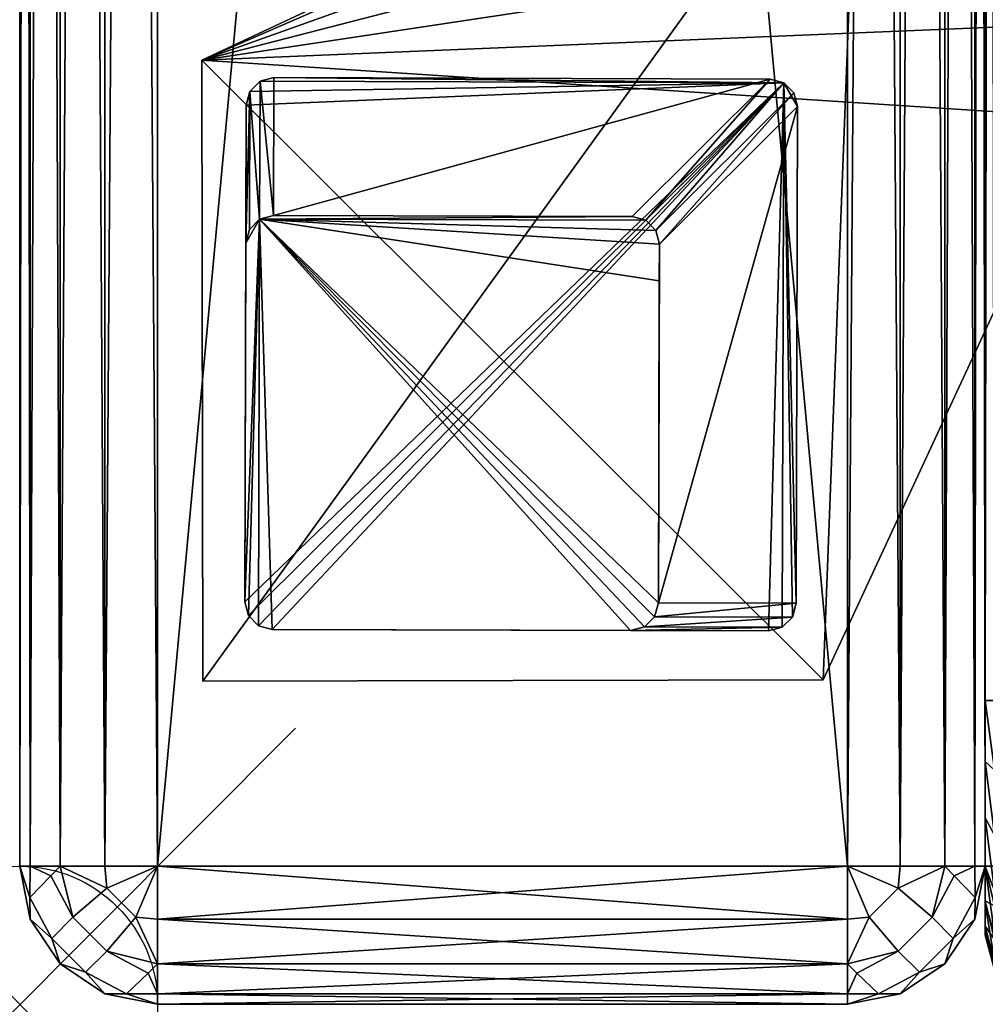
# Model space of a CAD drawing. Header units: inches. Extents: x 0 to 53, y -28.1 to 0.
# Tile 1 of 256: x 0 to 3.5, y -28 to -24.4. Entities that reach past the tile are written whole.
import ezdxf

# ---------------------------------------------------------------- set-up
doc = ezdxf.new("R2010")
doc.units = ezdxf.units.IN
doc.header["$LTSCALE"] = 0.03937
doc.header["$MEASUREMENT"] = 0
doc.header["$PDMODE"] = 35
doc.header["$PDSIZE"] = 1
for name, color, linetype in [('A-FURN-3-NODE', 7, 'Continuous'), ('A-FURN-3-ST', 151, 'Continuous'), ('A-FURN-3-ST-ARM', 165, 'Continuous'), ('A-FURN-3-ST-LG', 252, 'Continuous'), ('A-FURN-3-ST-LGHW', 32, 'Continuous')]:
    doc.layers.add(name, color=color, linetype=linetype)

msp = doc.modelspace()

# ---------------------------------------------------------------- linework, layer by layer
at = {"layer": 'A-FURN-3-NODE'}
msp.add_point((0, -28.01), dxfattribs=at)

# ---------------------------------------------------------------- meshes
at = {"layer": 'A-FURN-3-ST'}
mesh = msp.add_polyface(dxfattribs=at)
corners = [(3.5335, -4.8504, 5.125), (3.5335, -27.51, 5.125), (3.5, -4.8504, 5.25), (3.5, -4.6338, 5.3751), (3.5, -4.6004, 5.5002), (3.5335, -4.5038, 5.3567), (3.5335, -4.4754, 5.5003), (3.625, -4.3839, 5.5004), (3.625, -4.6718, 5.069), (3.5335, -4.7068, 5.1536), (3.5335, -4.5851, 5.2349), (3.625, -4.5204, 5.1703), (3.625, -4.4193, 5.3217), (3.5, -4.7253, 5.2835), (3.5, -4.6092, 16.9007), (3.5335, -4.4842, 16.9008), (3.5, -5.4592, 17.75), (3.5335, -5.4592, 17.875), (3.5, -5.2393, 17.7211), (3.5335, -5.2069, 17.8418), (3.5, -5.0343, 17.6362), (3.5335, -4.9719, 17.7445), (3.5, -4.8583, 17.5013), (3.5335, -4.77, 17.5897), (3.5, -4.7233, 17.3254), (3.5335, -4.615, 17.3879), (3.5, -4.6383, 17.1205), (3.5335, -4.5175, 17.153), (3.625, -4.4292, 17.1767), (3.625, -5.4592, 17.9665), (3.625, -5.1833, 17.9302), (3.625, -4.9261, 17.8238), (3.625, -4.7053, 17.6544), (3.5, -26.91, 17.75), (3.5335, -26.91, 17.875), (3.5, -27.51, 5.25), (3.5, -27.76, 5.5), (3.5, -27.76, 16.9)]
mesh.append_faces([[corners[k] for k in face] for face in [(0, 1, 2), (3, 4, 5), (5, 4, 6), (5, 6, 7), (8, 0, 9), (8, 9, 10, 11), (11, 10, 5, 12), (0, 2, 9), (9, 2, 13), (9, 13, 10), (10, 13, 3), (10, 3, 5), (4, 14, 6), (6, 14, 15), (6, 15, 7), (16, 17, 18), (18, 17, 19), (18, 19, 20), (20, 19, 21), (20, 21, 22), (22, 21, 23), (22, 23, 24), (24, 23, 25), (24, 25, 26), (26, 25, 27), (26, 27, 14), (14, 27, 15), (15, 27, 28), (17, 29, 19), (19, 30, 31, 21), (21, 31, 32, 23), (16, 33, 17), (17, 34, 29), (35, 4, 2), (2, 4, 3), (2, 3, 13), (4, 36, 14), (14, 37, 16), (18, 20, 16), (16, 20, 22), (16, 22, 24), (24, 26, 16), (16, 26, 14)]])
mesh = msp.add_polyface(dxfattribs=at)
corners = [(3.5335, -4.8504, 5.125), (3.625, -27.51, 5.0335), (3.5335, -27.51, 5.125), (3.5, -4.8504, 5.25), (3.5, -27.51, 5.25), (3.5335, -27.6535, 5.1535), (3.5, -27.635, 5.2835), (3.5335, -27.7752, 5.2348), (3.5, -27.7265, 5.375), (3.5335, -27.8565, 5.3565), (3.5, -27.76, 5.5), (3.5335, -27.885, 5.5), (3.625, -27.941, 5.3215), (3.625, -27.8399, 5.1701), (3.625, -27.6885, 5.069), (3.625, -27.9765, 16.9), (3.5335, -27.885, 16.9), (3.5, -27.76, 16.9), (3.5335, -27.8518, 17.1523), (3.5, -27.731, 17.12), (3.625, -27.186, 17.9302), (3.5335, -26.91, 17.875), (3.5335, -27.1624, 17.8418), (3.5335, -27.3975, 17.7444), (3.625, -27.4433, 17.8236), (3.5335, -27.5994, 17.5894), (3.625, -27.6641, 17.6541), (3.5, -26.91, 17.75), (3.5, -27.13, 17.721), (3.5, -27.335, 17.6361), (3.5, -27.511, 17.501), (3.5335, -27.7544, 17.3875), (3.5, -27.6461, 17.325), (3.5335, -5.4592, 17.875), (3.5, -4.6004, 5.5002), (3.5, -4.6092, 16.9007), (3.5, -5.4592, 17.75)]
mesh.append_faces([[corners[k] for k in face] for face in [(0, 1, 2), (3, 2, 4), (1, 5, 2), (2, 5, 4), (4, 5, 6), (6, 5, 7), (6, 7, 8), (8, 7, 9), (8, 9, 10), (10, 9, 11), (11, 9, 12), (13, 12, 9, 7), (13, 7, 5, 14), (11, 15, 16), (11, 16, 10), (10, 16, 17), (15, 18, 16), (16, 18, 19), (16, 19, 17), (20, 21, 22), (20, 22, 23, 24), (24, 23, 25, 26), (21, 27, 22), (22, 27, 28), (22, 28, 23), (23, 28, 29), (23, 29, 25), (25, 29, 30), (25, 30, 31), (31, 30, 32), (31, 32, 18), (18, 32, 19), (33, 27, 21), (6, 8, 4), (4, 8, 10), (4, 10, 34), (35, 10, 17), (36, 17, 27), (27, 17, 19), (27, 19, 32), (32, 30, 27), (27, 30, 29), (27, 29, 28)]])
at = {"layer": 'A-FURN-3-ST-ARM'}
mesh = msp.add_polyface(dxfattribs=at)
corners = [(3.1913, -27.51, 5.0381), (3, -0.5, 5), (3.1913, -0.5, 5.0381), (3.3536, -27.51, 5.1464), (3.3536, -0.5, 5.1464), (3.4619, -27.51, 5.3087), (3.4619, -0.5, 5.3087), (3.5, -27.51, 5.5), (3.5, -0.5, 5.5), (0.5, -0.5, 5), (0.5, -27.51, 5), (0.3087, -0.5, 5.0381), (0.3087, -27.51, 5.0381), (0.1464, -0.5, 5.1464), (0.1464, -27.51, 5.1464), (0.0381, -0.5, 5.3087), (0.0381, -27.51, 5.3087), (0, -0.5, 5.5), (3, -0.3087, 5.0381), (0.117, -0.3131, 5.2386), (0.2386, -0.3131, 5.117), (0.387, -0.3475, 5.0374), (0.0374, -0.3475, 5.387), (3.4581, -0.4212, 5.3158), (3.1525, -0.387, 5.0374), (3.3143, -0.4659, 5.1126), (3.5, -27.51, 20.5), (3.5, -0.5, 20.5), (3, -0.5, 21), (3, -27.51, 21), (3.1913, -0.5, 20.9619), (3.1913, -27.51, 20.9619), (3.3536, -0.5, 20.8536), (3.3536, -27.51, 20.8536), (3.4619, -0.5, 20.6913), (3.4619, -27.51, 20.6913), (3.1525, -0.387, 20.9626), (3.3143, -0.4659, 20.8874), (3.4581, -0.4212, 20.6842), (0.3087, -27.51, 20.9619), (0.5, -0.5, 21), (0.3087, -0.5, 20.9619), (0.1464, -27.51, 20.8536), (0.1464, -0.5, 20.8536), (0.0381, -27.51, 20.6913), (0.0381, -0.5, 20.6913), (0, -27.51, 20.5), (0, -0.5, 20.5), (0.0374, -0.3475, 20.613), (0.117, -0.3131, 20.7614), (0.2386, -0.3131, 20.883), (0.387, -0.3475, 20.9626), (0, -27.51, 5.5)]
mesh.append_faces([[corners[k] for k in face] for face in [(0, 1, 2), (3, 2, 4), (5, 4, 6), (7, 6, 8), (9, 10, 11), (11, 12, 13), (13, 14, 15), (15, 16, 17), (1, 9, 18), (15, 19, 13), (13, 20, 11), (11, 21, 9), (15, 17, 22), (6, 23, 8), (1, 24, 2), (2, 24, 25), (2, 25, 4), (6, 4, 23), (26, 8, 27), (1, 10, 9), (28, 29, 30), (30, 31, 32), (32, 33, 34), (34, 35, 27), (36, 28, 30), (36, 30, 37), (37, 30, 32), (27, 38, 34), (34, 38, 32), (39, 40, 41), (42, 41, 43), (44, 43, 45), (46, 45, 47), (48, 47, 45), (49, 45, 43), (50, 43, 41), (51, 41, 40), (17, 52, 47), (40, 29, 28)]])
mesh = msp.add_polyface(dxfattribs=at)
corners = [(3, -27.51, 5), (3, -0.5, 5), (3.1913, -27.51, 5.0381), (3.1913, -0.5, 5.0381), (3.3536, -27.51, 5.1464), (3.3536, -0.5, 5.1464), (3.4619, -27.51, 5.3087), (3.4619, -0.5, 5.3087), (3.5, -27.51, 5.5), (0.3087, -0.5, 5.0381), (0.5, -27.51, 5), (0.3087, -27.51, 5.0381), (0.1464, -0.5, 5.1464), (0.1464, -27.51, 5.1464), (0.0381, -0.5, 5.3087), (0.0381, -27.51, 5.3087), (0, -0.5, 5.5), (0, -27.51, 5.5), (0.0374, -27.623, 5.3475), (0.1126, -27.5441, 5.1857), (0.3158, -27.5888, 5.0419), (3.1842, -27.5888, 5.0419), (3.3874, -27.5441, 5.1857), (3.4626, -27.623, 5.3475), (3.5, -0.5, 5.5), (3.5, -27.51, 20.5), (3.1913, -0.5, 20.9619), (3, -27.51, 21), (3.1913, -27.51, 20.9619), (3.3536, -0.5, 20.8536), (3.3536, -27.51, 20.8536), (3.4619, -0.5, 20.6913), (3.4619, -27.51, 20.6913), (3.5, -0.5, 20.5), (0.5, -27.51, 21), (0.5, -0.5, 21), (0.3087, -27.51, 20.9619), (0.3087, -0.5, 20.9619), (0.1464, -27.51, 20.8536), (0.1464, -0.5, 20.8536), (0.0381, -27.51, 20.6913), (0.0381, -0.5, 20.6913), (0, -27.51, 20.5), (3.4626, -27.623, 20.6525), (3.3874, -27.5441, 20.8143), (3.1842, -27.5888, 20.9581), (0.3158, -27.5888, 20.9581), (0.1126, -27.5441, 20.8143), (0.0374, -27.623, 20.6525), (0, -0.5, 20.5)]
mesh.append_faces([[corners[k] for k in face] for face in [(0, 1, 2), (2, 3, 4), (4, 5, 6), (6, 7, 8), (9, 10, 11), (12, 11, 13), (14, 13, 15), (16, 15, 17), (18, 17, 15), (18, 15, 19), (19, 15, 13), (10, 20, 11), (11, 20, 13), (4, 21, 2), (2, 21, 0), (22, 4, 6), (22, 6, 23), (23, 6, 8), (8, 24, 25), (0, 10, 1), (26, 27, 28), (29, 28, 30), (31, 30, 32), (33, 32, 25), (34, 35, 36), (36, 37, 38), (38, 39, 40), (40, 41, 42), (43, 25, 32), (43, 32, 44), (44, 32, 30), (27, 45, 28), (28, 45, 30), (38, 46, 36), (36, 46, 34), (47, 38, 40), (47, 40, 48), (48, 40, 42), (49, 17, 42), (34, 27, 35)]])
mesh = msp.add_polyface(dxfattribs=at)
corners = [(0.5, -27.51, 5), (3, -27.51, 5), (0.5, -27.7013, 5.0381), (3, -27.7013, 5.0381), (0.0381, -27.7013, 5.5), (0, -27.51, 5.5), (0.0374, -27.623, 5.3475), (0.1126, -27.5441, 5.1857), (0.1464, -27.51, 5.1464), (0.193, -27.6941, 5.1509), (0.3158, -27.5888, 5.0419), (0.4212, -27.6942, 5.0419), (0.3159, -27.817, 5.1509), (0.117, -27.7714, 5.3131), (3.1841, -27.817, 5.1509), (3.0788, -27.6942, 5.0419), (3.1842, -27.5888, 5.0419), (3.307, -27.6941, 5.1509), (3.3536, -27.51, 5.1464), (3.3874, -27.5441, 5.1857), (3.4626, -27.623, 5.3475), (3.5, -27.51, 5.5), (3.4619, -27.7013, 5.5), (3.383, -27.7714, 5.3131), (3.4619, -27.7013, 20.5), (3.5, -27.51, 20.5), (3, -27.51, 21), (0.5, -27.51, 21), (3, -27.7013, 20.9619), (0.5, -27.7013, 20.9619), (3.4626, -27.623, 20.6525), (3.3874, -27.5441, 20.8143), (3.3536, -27.51, 20.8536), (3.307, -27.6941, 20.8491), (3.1842, -27.5888, 20.9581), (3.0788, -27.6942, 20.9581), (3.1841, -27.817, 20.8491), (3.383, -27.7714, 20.6869), (0.3159, -27.817, 20.8491), (0.4212, -27.6942, 20.9581), (0.3158, -27.5888, 20.9581), (0.193, -27.6941, 20.8491), (0.1464, -27.51, 20.8536), (0.1126, -27.5441, 20.8143), (0.0374, -27.623, 20.6525), (0, -27.51, 20.5), (0.0381, -27.7013, 20.5), (0.117, -27.7714, 20.6869)]
mesh.append_faces([[corners[k] for k in face] for face in [(0, 1, 2), (2, 1, 3), (4, 5, 6), (7, 8, 9), (9, 8, 10), (9, 10, 11, 12), (2, 11, 0), (0, 11, 10), (13, 6, 7, 9), (14, 15, 16, 17), (17, 16, 18), (1, 16, 15), (1, 15, 3), (17, 18, 19), (20, 21, 22), (20, 22, 23), (23, 17, 19, 20), (24, 22, 25), (25, 22, 21), (26, 27, 28), (28, 27, 29), (24, 25, 30), (31, 32, 33), (33, 32, 34), (33, 34, 35, 36), (28, 35, 26), (26, 35, 34), (37, 24, 30), (37, 30, 31, 33), (38, 39, 40, 41), (41, 40, 42), (27, 40, 39), (27, 39, 29), (41, 42, 43), (44, 45, 46), (44, 46, 47), (47, 41, 43, 44), (45, 5, 46), (46, 5, 4)]])
mesh = msp.add_polyface(dxfattribs=at)
corners = [(0.5, -27.7013, 5.0381), (3, -27.7013, 5.0381), (0.5, -27.8636, 5.1464), (3, -27.8636, 5.1464), (0.5, -27.9719, 5.3087), (3, -27.9719, 5.3087), (0.5, -28.01, 5.5), (0.3159, -27.817, 5.1509), (0.4212, -27.6942, 5.0419), (0.4659, -27.8974, 5.1857), (0.387, -27.9726, 5.3475), (0.3087, -27.9719, 5.5), (0.2386, -27.893, 5.3131), (0.1464, -27.8636, 5.5), (0.117, -27.7714, 5.3131), (0.0381, -27.7013, 5.5), (0.0374, -27.623, 5.3475), (0.193, -27.6941, 5.1509), (3, -27.8636, 20.8536), (0.5, -27.7013, 20.9619), (0.5, -27.8636, 20.8536), (3, -27.9719, 20.6913), (0.5, -27.9719, 20.6913), (3, -28.01, 20.5), (0.5, -28.01, 20.5), (0.3087, -27.9719, 20.5), (0.387, -27.9726, 20.6525), (0.4659, -27.8974, 20.8143), (0.3159, -27.817, 20.8491), (0.4212, -27.6942, 20.9581), (0.117, -27.7714, 20.6869), (0.0381, -27.7013, 20.5), (0.1464, -27.8636, 20.5), (0.2386, -27.893, 20.6869), (0.193, -27.6941, 20.8491)]
mesh.append_faces([[corners[k] for k in face] for face in [(0, 1, 2), (2, 3, 4), (4, 5, 6), (7, 8, 2), (2, 8, 0), (7, 2, 9), (9, 2, 4), (9, 4, 10), (10, 4, 6), (10, 6, 11), (10, 11, 12), (12, 11, 13), (12, 13, 14), (14, 13, 15), (14, 15, 16), (14, 17, 7, 12), (12, 7, 9, 10), (18, 19, 20), (21, 20, 22), (23, 22, 24), (25, 24, 26), (26, 24, 22), (26, 22, 27), (27, 22, 20), (27, 20, 28), (28, 20, 29), (19, 29, 20), (30, 31, 32), (30, 32, 33), (33, 32, 25), (33, 25, 26), (33, 26, 27, 28), (33, 28, 34, 30), (31, 15, 32), (32, 15, 13), (32, 13, 25), (25, 13, 11), (25, 11, 24), (24, 11, 6)]])
mesh = msp.add_polyface(dxfattribs=at)
corners = [(0.5, -27.8636, 5.1464), (3, -27.7013, 5.0381), (3, -27.8636, 5.1464), (0.5, -27.9719, 5.3087), (3, -27.9719, 5.3087), (0.5, -28.01, 5.5), (3, -28.01, 5.5), (3.1913, -27.9719, 5.5), (3.113, -27.9726, 5.3475), (3.0341, -27.8974, 5.1857), (3.1841, -27.817, 5.1509), (3.0788, -27.6942, 5.0419), (3.383, -27.7714, 5.3131), (3.4619, -27.7013, 5.5), (3.3536, -27.8636, 5.5), (3.2614, -27.893, 5.3131), (3.307, -27.6941, 5.1509), (3, -28.01, 20.5), (3.1913, -27.9719, 20.5), (3.3536, -27.8636, 20.5), (3.4619, -27.7013, 20.5), (3, -27.7013, 20.9619), (0.5, -27.7013, 20.9619), (3, -27.8636, 20.8536), (0.5, -27.8636, 20.8536), (3, -27.9719, 20.6913), (0.5, -27.9719, 20.6913), (3.1841, -27.817, 20.8491), (3.0788, -27.6942, 20.9581), (3.0341, -27.8974, 20.8143), (3.113, -27.9726, 20.6525), (3.2614, -27.893, 20.6869), (3.383, -27.7714, 20.6869), (3.307, -27.6941, 20.8491), (0.5, -28.01, 20.5)]
mesh.append_faces([[corners[k] for k in face] for face in [(0, 1, 2), (3, 2, 4), (5, 4, 6), (7, 6, 8), (8, 6, 4), (8, 4, 9), (9, 4, 2), (9, 2, 10), (10, 2, 11), (1, 11, 2), (12, 13, 14), (12, 14, 15), (15, 14, 7), (15, 7, 8), (15, 8, 9, 10), (15, 10, 16, 12), (17, 6, 18), (18, 6, 7), (18, 7, 19), (19, 7, 14), (19, 14, 20), (20, 14, 13), (21, 22, 23), (23, 24, 25), (25, 26, 17), (27, 28, 23), (23, 28, 21), (27, 23, 29), (29, 23, 25), (29, 25, 30), (30, 25, 17), (30, 17, 18), (30, 18, 31), (31, 18, 19), (31, 19, 32), (32, 19, 20), (32, 33, 27, 31), (31, 27, 29, 30), (5, 6, 34), (34, 6, 17)]])
at = {"layer": 'A-FURN-3-ST-LG'}
mesh = msp.add_polyface(dxfattribs=at)
corners = [(2.7703, -24.672, 4.7963), (0.9212, -24.6536, 4.7963), (2.7205, -24.6586, 4.7963), (0.8712, -24.6669, 4.7963), (0.8345, -24.7036, 4.7963), (0.821, -24.7538, 4.7963), (0.816, -26.552, 4.7963), (0.8292, -26.602, 4.7963), (0.8657, -26.6387, 4.7963), (0.9156, -26.6522, 4.7963), (2.7139, -26.6572, 4.7963), (2.7642, -26.644, 4.7963), (2.801, -26.6075, 4.7963), (2.8146, -26.5576, 4.7963), (2.8196, -24.7582, 4.7963), (2.8065, -24.7084, 4.7963), (0.8657, -26.6387, 0), (0.9156, -26.6522, 0), (0.8292, -26.602, 0), (0.816, -26.552, 0), (2.2142, -26.6558, 0), (2.2645, -26.6426, 0), (2.3014, -26.6061, 0), (2.315, -26.5562, 0), (0.9198, -25.1533, 0), (0.8698, -25.1666, 0), (0.8331, -25.2033, 0), (0.8196, -25.2535, 0), (2.2195, -25.1569, 0), (2.2692, -25.1703, 0), (2.3054, -25.2067, 0), (2.3186, -25.2565, 0), (2.3182, -25.389, 0)]
mesh.append_faces([[corners[k] for k in face] for face in [(17, 9, 16), (9, 8, 16), (19, 18, 6), (18, 7, 6), (9, 17, 10), (17, 20, 10), (10, 20, 11), (20, 21, 11), (11, 21, 12), (21, 22, 12), (12, 22, 13), (22, 23, 13), (1, 24, 3), (24, 25, 3), (3, 25, 4), (25, 26, 4), (5, 4, 27), (4, 26, 27), (27, 19, 5), (19, 6, 5), (28, 24, 2), (24, 1, 2), (28, 2, 29), (2, 0, 29), (29, 0, 30), (0, 15, 30), (30, 15, 31), (15, 14, 31), (31, 14, 23), (14, 13, 23)]])
mesh.append_faces([[corners[k] for k in face] for face in [(31, 32, 25)]], dxfattribs={"vtx0": -1, "vtx1": -1})
mesh.append_faces([[corners[k] for k in face] for face in [(32, 31, 23), (32, 23, 25)]], dxfattribs={"vtx0": -1, "vtx2": -1})
mesh.append_faces([[corners[k] for k in face] for face in [(2, 1, 0), (16, 8, 18), (24, 28, 25), (23, 22, 25)]], dxfattribs={"vtx1": -1})
mesh.append_faces([[corners[k] for k in face] for face in [(1, 3, 0), (3, 4, 0), (4, 5, 0), (5, 6, 0), (6, 7, 0), (7, 8, 0), (8, 9, 0), (9, 10, 0), (10, 11, 0), (11, 12, 0), (12, 13, 0), (13, 14, 0), (28, 29, 25), (29, 30, 25), (22, 21, 25), (21, 20, 25), (20, 17, 25), (17, 16, 25), (16, 18, 25), (18, 19, 25), (19, 27, 25)]], dxfattribs={"vtx1": -1, "vtx2": -1})
mesh.append_faces([[corners[k] for k in face] for face in [(14, 15, 0), (8, 7, 18), (30, 31, 25), (27, 26, 25)]], dxfattribs={"vtx2": -1})
at = {"layer": 'A-FURN-3-ST-LGHW'}
mesh = msp.add_polyface(dxfattribs=at)
corners = [(0.6603, -24.5906, 5), (3.0383, -23.5557, 5), (2.6944, -23.6378, 5), (3.3867, -23.6165, 5), (3.6825, -23.8103, 5), (3.8773, -24.1054, 5), (3.9393, -24.4536, 5), (3.8584, -24.7979, 5), (2.9126, -26.8352, 5), (0.6641, -26.8391, 5), (2.6944, -23.6378, 4.7502), (3.0383, -23.5557, 4.7502), (3.3867, -23.6165, 4.7502), (3.6825, -23.8103, 4.7502), (3.8773, -24.1054, 4.7502), (3.9393, -24.4536, 4.7502), (3.8584, -24.7979, 4.7502), (0.6603, -24.5906, 4.7502), (0.6641, -26.8391, 4.7502), (2.9126, -26.8352, 4.7502)]
mesh.append_faces([[corners[k] for k in face] for face in [(1, 10, 2), (1, 11, 10), (3, 11, 1), (3, 12, 11), (4, 12, 3), (4, 13, 12), (5, 13, 4), (5, 14, 13), (6, 14, 5), (6, 15, 14), (16, 6, 7), (16, 15, 6), (19, 7, 8), (19, 16, 7), (0, 10, 17), (0, 2, 10)]])
mesh.append_faces([[corners[k] for k in face] for face in [(0, 1, 2), (11, 17, 10), (18, 8, 9), (17, 9, 0)]], dxfattribs={"vtx0": -1})
mesh.append_faces([[corners[k] for k in face] for face in [(0, 3, 1), (0, 4, 3), (0, 5, 4), (0, 6, 5), (0, 7, 6), (0, 8, 7), (11, 18, 17), (11, 19, 18), (11, 16, 19), (11, 15, 16), (11, 14, 15), (11, 13, 14)]], dxfattribs={"vtx0": -1, "vtx2": -1})
mesh.append_faces([[corners[k] for k in face] for face in [(0, 9, 8), (11, 12, 13), (18, 19, 8), (17, 18, 9)]], dxfattribs={"vtx2": -1})

doc.saveas('drawing.dxf')
